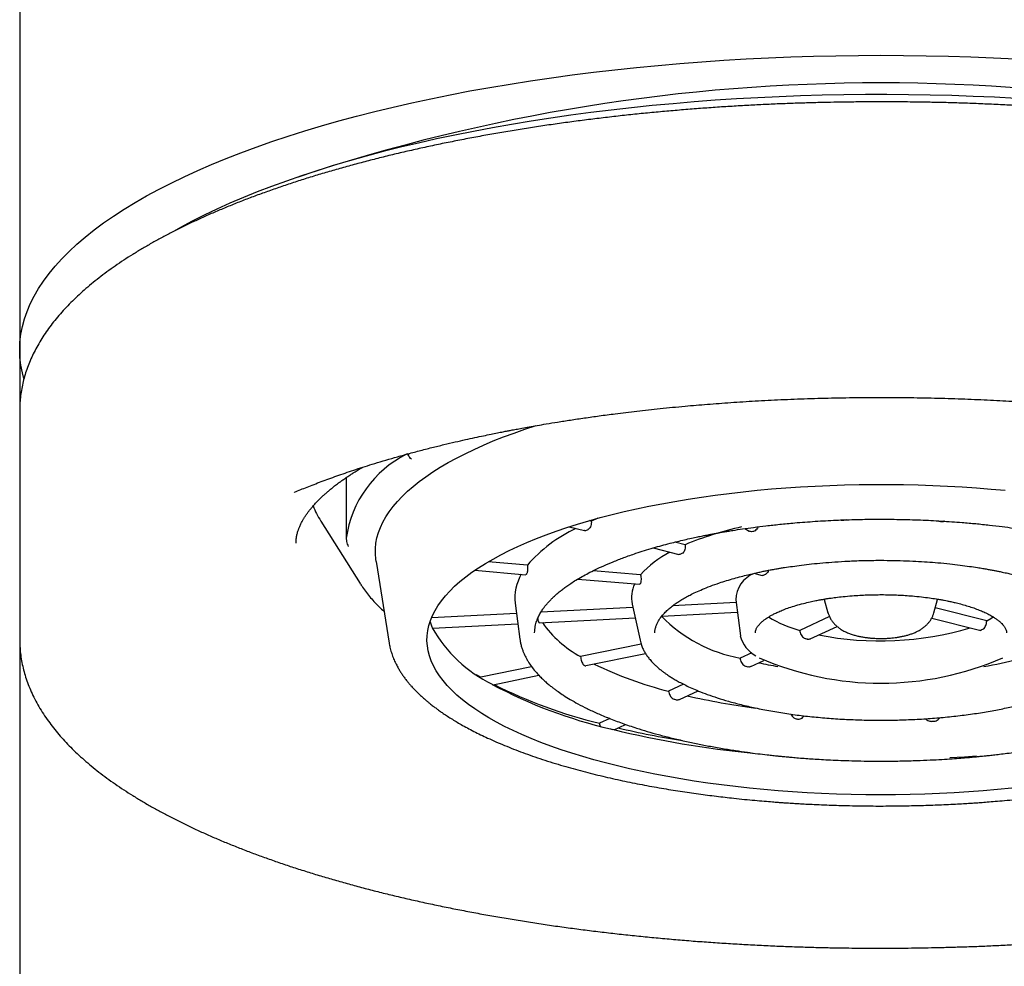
# Model space of a CAD drawing. Header units: millimetres. Extents: x 8 to 1520, y 12 to 1090.
# Tile 7 of 53: x 632 to 645, y 1052 to 1066. Entities that reach past the tile are written whole.
import ezdxf

# ---------------------------------------------------------------- set-up
doc = ezdxf.new("R2010")
doc.units = ezdxf.units.MM

msp = doc.modelspace()

# ---------------------------------------------------------------- linework, layer by layer
at = {"color": 7, "linetype": 'Continuous', "lineweight": 30}
for p, q in [((631.763, 1077.937), (631.763, 1062.803)), ((631.763, 1062.803), (631.763, 1060.924)), ((631.763, 1060.924), (631.763, 1060.121)), ((631.763, 1060.081), (631.763, 1060.078)), ((631.763, 1060.078), (631.763, 1056.883)), ((637.172, 1059.472), (637.179, 1059.457)), ((636.313, 1059.142), (636.313, 1058.419)), ((635.586, 1058.935), (635.592, 1058.938)), ((639.82, 1058.574), (639.729, 1058.535)), ((643.29, 1058.553), (643.263, 1058.546)), ((635.958, 1058.536), (636.506, 1057.665)), ((639.421, 1058.456), (639.633, 1058.402)), ((639.729, 1058.535), (639.703, 1058.542)), ((639.729, 1058.52), (639.729, 1058.535)), ((641.865, 1058.43), (641.925, 1058.396)), ((644.597, 1058.524), (644.592, 1058.524)), ((641.981, 1058.39), (641.976, 1058.388)), ((640.59, 1058.161), (640.946, 1058.071)), ((641.036, 1058.205), (640.891, 1058.242)), ((641.036, 1058.205), (641.037, 1058.19)), ((636.729, 1057.973), (636.911, 1056.835)), ((638.837, 1057.921), (638.29, 1057.968)), ((638.103, 1057.849), (638.813, 1057.788)), ((639.539, 1057.727), (640.397, 1057.654)), ((640.414, 1057.788), (639.754, 1057.844)), ((641.993, 1057.807), (642.108, 1057.778)), ((636.511, 1057.656), (636.506, 1057.665)), ((638.667, 1057.39), (638.732, 1056.889)), ((640.307, 1057.33), (639.024, 1057.264)), ((640.296, 1057.379), (640.406, 1056.873)), ((641.744, 1057.399), (640.86, 1057.353)), ((641.739, 1057.437), (641.804, 1056.936)), ((642.974, 1057.442), (643.025, 1057.258)), ((644.501, 1057.258), (644.552, 1057.442)), ((645.238, 1057.145), (644.52, 1057.326)), ((638.686, 1057.246), (637.5, 1057.185)), ((639, 1057.119), (640.338, 1057.188)), ((640.71, 1057.212), (641.761, 1057.266)), ((643.046, 1057.203), (642.632, 1057.011)), ((644.47, 1057.182), (645.137, 1057.014)), ((637.514, 1057.042), (638.704, 1057.103)), ((642.779, 1056.895), (643.151, 1057.067)), ((645.236, 1057.131), (645.238, 1057.145)), ((638.938, 1056.977), (638.938, 1056.982)), ((642.013, 1056.977), (642.013, 1056.979)), ((642.632, 1057.011), (642.634, 1056.996)), ((631.763, 1056.886), (631.763, 1056.883)), ((631.763, 1056.876), (631.763, 1052.937)), ((636.911, 1056.835), (636.912, 1056.83)), ((638.732, 1056.889), (638.734, 1056.879)), ((640.422, 1056.82), (639.579, 1056.646)), ((639.653, 1056.52), (640.483, 1056.691)), ((641.962, 1056.7), (641.8, 1056.625)), ((638.896, 1056.505), (638.187, 1056.359)), ((639.632, 1056.524), (639.629, 1056.525)), ((641.8, 1056.625), (641.802, 1056.611)), ((641.948, 1056.509), (642.131, 1056.594)), ((638.122, 1056.398), (638.187, 1056.359)), ((638.358, 1056.253), (638.998, 1056.385)), ((638.345, 1056.26), (638.348, 1056.259)), ((641.014, 1056.26), (640.805, 1056.164)), ((640.805, 1056.164), (640.807, 1056.149)), ((640.954, 1056.048), (641.214, 1056.169)), ((642.687, 1055.81), (642.694, 1055.82)), ((639.984, 1055.783), (639.84, 1055.716)), ((639.84, 1055.716), (639.842, 1055.702)), ((639.842, 1055.702), (639.849, 1055.678)), ((640.044, 1055.627), (640.205, 1055.701)), ((642.6, 1055.775), (642.606, 1055.774)), ((631.763, 1052.937), (631.763, 991.201))]:
    msp.add_line(p, q, dxfattribs=at)
at = {"color": 7, "linetype": 'Continuous', "lineweight": 30, "flags": 128}
for points in [[(631.821, 1060.523), (631.8, 1060.602), (631.78, 1060.709), (631.767, 1060.816), (631.763, 1060.924), (631.767, 1061.031), (631.78, 1061.139), (631.8, 1061.246), (631.829, 1061.353), (631.866, 1061.459), (631.911, 1061.566), (631.964, 1061.672), (632.025, 1061.777), (632.095, 1061.882), (632.172, 1061.986), (632.257, 1062.089), (632.35, 1062.192), (632.451, 1062.294), (632.56, 1062.395), (632.677, 1062.494), (632.801, 1062.593), (632.932, 1062.691), (633.071, 1062.787), (633.217, 1062.882), (633.371, 1062.976), (633.531, 1063.068), (633.699, 1063.159), (633.874, 1063.248), (634.055, 1063.336), (634.243, 1063.422), (634.437, 1063.507), (634.638, 1063.589), (634.845, 1063.67), (635.059, 1063.749), (635.278, 1063.826), (635.503, 1063.901), (635.734, 1063.974), (635.97, 1064.045), (636.211, 1064.113), (636.458, 1064.18), (636.71, 1064.244), (636.966, 1064.306), (637.227, 1064.366), (637.493, 1064.423), (637.763, 1064.478), (638.037, 1064.531), (638.315, 1064.581), (638.597, 1064.628), (638.882, 1064.673), (639.171, 1064.716), (639.463, 1064.755), (639.757, 1064.793), (640.055, 1064.827), (640.355, 1064.859), (640.657, 1064.888), (640.962, 1064.915), (641.268, 1064.938), (641.576, 1064.959), (641.886, 1064.977), (642.197, 1064.993), (642.509, 1065.005), (642.822, 1065.015), (643.135, 1065.022), (643.449, 1065.027), (643.763, 1065.028), (644.077, 1065.027), (644.391, 1065.022), (644.705, 1065.015), (645.017, 1065.005), (645.329, 1064.993), (645.64, 1064.977)], [(645.645, 1064.428), (645.347, 1064.444), (645.048, 1064.456), (644.749, 1064.467), (644.448, 1064.474), (644.148, 1064.479), (643.847, 1064.481), (643.546, 1064.48), (643.245, 1064.477), (642.944, 1064.471), (642.644, 1064.462), (642.345, 1064.451), (642.047, 1064.437), (641.75, 1064.42), (641.454, 1064.401), (641.16, 1064.379), (640.867, 1064.354), (640.577, 1064.327), (640.289, 1064.297), (640.003, 1064.265), (639.72, 1064.23), (639.44, 1064.192), (639.162, 1064.153), (638.888, 1064.11), (638.617, 1064.065), (638.349, 1064.018), (638.086, 1063.968), (637.826, 1063.916), (637.57, 1063.862), (637.318, 1063.805), (637.071, 1063.747), (636.829, 1063.686), (636.591, 1063.622), (636.358, 1063.557), (636.13, 1063.49), (635.908, 1063.42), (635.691, 1063.349), (635.479, 1063.276), (635.273, 1063.201), (635.073, 1063.124), (634.879, 1063.045), (634.691, 1062.965), (634.509, 1062.883), (634.333, 1062.799), (634.164, 1062.714), (634.002, 1062.627), (633.904, 1062.573)], [(636.729, 1057.973), (636.724, 1058.003), (636.719, 1058.078), (636.72, 1058.152), (636.727, 1058.226), (636.741, 1058.3), (636.762, 1058.374), (636.79, 1058.447), (636.824, 1058.521), (636.865, 1058.594), (636.912, 1058.666), (636.966, 1058.738), (637.026, 1058.809), (637.093, 1058.88), (637.166, 1058.95), (637.245, 1059.019), (637.33, 1059.087), (637.422, 1059.154), (637.519, 1059.221), (637.623, 1059.286), (637.732, 1059.35), (637.847, 1059.413), (637.968, 1059.475), (638.094, 1059.535), (638.225, 1059.594), (638.362, 1059.652), (638.504, 1059.708), (638.651, 1059.762), (638.802, 1059.816), (638.958, 1059.867)], [(645.585, 1054.811), (645.387, 1054.792), (645.187, 1054.775), (644.986, 1054.761), (644.784, 1054.748), (644.58, 1054.738), (644.375, 1054.73), (644.17, 1054.724), (643.964, 1054.721), (643.758, 1054.72), (643.553, 1054.721), (643.347, 1054.724), (643.142, 1054.73), (642.937, 1054.738), (642.733, 1054.749), (642.531, 1054.761), (642.33, 1054.776), (642.13, 1054.793), (641.932, 1054.812), (641.736, 1054.834), (641.542, 1054.858), (641.35, 1054.883), (641.161, 1054.911), (640.975, 1054.941), (640.792, 1054.973), (640.611, 1055.007), (640.435, 1055.044), (640.261, 1055.082), (640.092, 1055.122), (639.926, 1055.163), (639.764, 1055.207), (639.607, 1055.252), (639.454, 1055.299), (639.306, 1055.348), (639.162, 1055.399), (639.023, 1055.451), (638.889, 1055.504), (638.761, 1055.559), (638.637, 1055.616), (638.519, 1055.673), (638.407, 1055.732), (638.3, 1055.793), (638.2, 1055.854), (638.105, 1055.917), (638.016, 1055.98), (637.933, 1056.044), (637.856, 1056.11), (637.785, 1056.176), (637.721, 1056.243), (637.664, 1056.311), (637.612, 1056.379), (637.568, 1056.447), (637.53, 1056.517), (637.498, 1056.586), (637.473, 1056.656), (637.455, 1056.726), (637.443, 1056.797), (637.438, 1056.867), (637.44, 1056.937), (637.449, 1057.008), (637.464, 1057.078), (637.486, 1057.148), (637.514, 1057.218), (637.55, 1057.287), (637.591, 1057.356), (637.64, 1057.425), (637.694, 1057.493), (637.756, 1057.56), (637.823, 1057.626), (637.897, 1057.692), (637.977, 1057.757), (638.063, 1057.821), (638.156, 1057.884), (638.254, 1057.946), (638.358, 1058.006), (638.468, 1058.066), (638.583, 1058.124), (638.704, 1058.181), (638.83, 1058.237), (638.962, 1058.291), (639.098, 1058.344), (639.24, 1058.395), (639.386, 1058.445), (639.537, 1058.493), (639.692, 1058.539), (639.852, 1058.583), (640.016, 1058.626), (640.184, 1058.667), (640.355, 1058.705), (640.531, 1058.742), (640.709, 1058.777), (640.891, 1058.81), (641.076, 1058.841), (641.264, 1058.87), (641.454, 1058.897), (641.647, 1058.922), (641.843, 1058.944), (642.04, 1058.964), (642.239, 1058.983), (642.439, 1058.998), (642.641, 1059.012), (642.845, 1059.023), (643.049, 1059.032), (643.254, 1059.039), (643.459, 1059.044), (643.665, 1059.046), (643.871, 1059.046), (644.077, 1059.044), (644.282, 1059.039), (644.487, 1059.032), (644.691, 1059.023), (644.894, 1059.011), (645.096, 1058.998), (645.297, 1058.982), (645.496, 1058.964)], [(645.238, 1057.145), (645.294, 1057.177), (645.328, 1057.199)], [(637.479, 1057.13), (637.48, 1057.129), (637.507, 1057.059)], [(644.723, 1055.238), (644.926, 1055.25), (645.093, 1055.261)]]:
    msp.add_lwpolyline(points, dxfattribs=at)
at = {"color": 7, "linetype": 'Continuous', "lineweight": 30}
for centre, radius, start, end in [((643.763, 1038.856), 25.788, 71.6428, 108.3572), ((637.845, 1058.085), 1.546, 116.5859, 172.09), ((637.017, 1059.208), 1.254, 201.5071, 212.4095), ((640.396, 1056.563), 2.068, 115.2868, 138.9366), ((641.421, 1054.628), 4.169, 114.7277, 115.0204), ((642.823, 1053.927), 4.637, 102.4644, 112.6684), ((643.753, 1048.747), 9.811, 92.8614, 93.0496), ((641.456, 1056.858), 1.396, 116.9821, 138.2597), ((642.172, 1055.509), 2.832, 114.6586, 115.0895), ((639.312, 1057.465), 0.649, 149.6052, 186.6765), ((639.653, 1057.194), 1.025, 144.0135, 144.145), ((642.148, 1057.427), 0.409, 111.899, 178.5852), ((642.836, 1056.288), 1.65, 114.5043, 115.2439), ((640.717, 1057.468), 0.43, 153.4737, 191.8662), ((640.971, 1057.252), 0.696, 143.9824, 144.1761), ((642.166, 1058.629), 2.037, 224.1842, 259.6597), ((643.034, 1058.526), 1.567, 237.7804, 255.1631), ((638.364, 1057.431), 0.934, 203.4454, 204.1834), ((639.176, 1057.974), 1.904, 209.0954, 244.1387), ((639.644, 1057.418), 0.713, 203.3306, 204.2981), ((640.308, 1058.001), 1.539, 214.8719, 241.706), ((643.75, 1061.309), 4.444, 258.9068, 286.4331), ((642.223, 1057.039), 0.432, 193.8746, 241.9037), ((644.568, 1058.322), 1.433, 294.4484, 295.2997), ((643.44, 1059.731), 2.925, 255.5749, 256.1041), ((643.763, 1060.511), 4.236, 246.4119, 293.6179), ((644.422, 1061.294), 4.848, 279.2081, 290.7551), ((642.113, 1061.358), 5.357, 244.0196, 255.8684), ((643.181, 1061.614), 5.265, 255.6925, 255.9865), ((643.416, 1062.745), 6.331, 257.6328, 260.1064), ((641.54, 1062.244), 6.784, 241.9282, 256.8365), ((641.567, 1062.678), 7.173, 243.5588, 256.0685), ((643.363, 1066.203), 10.362, 257.1819, 262.5181), ((642.872, 1063.868), 8.065, 255.7435, 255.9354), ((643.777, 1069.419), 13.693, 272.888, 273.0229), ((642.595, 1065.886), 10.572, 255.7663, 255.9127), ((643.313, 1069.134), 13.897, 256.2983, 264.498), ((643.06, 1068.283), 12.973, 256.8064, 260.864)]:
    msp.add_arc(centre, radius, start, end, dxfattribs=at)
for points, knots in [([(643.763, 1064.38), (643.674, 1064.379), (643.548, 1064.379), (643.361, 1064.377), (643.199, 1064.375), (643.006, 1064.372), (642.804, 1064.366), (642.591, 1064.36), (642.372, 1064.352), (642.147, 1064.342), (641.919, 1064.33), (641.688, 1064.317), (641.454, 1064.302), (641.22, 1064.285), (640.984, 1064.266), (640.748, 1064.246), (640.512, 1064.224), (640.276, 1064.2), (640.041, 1064.174), (639.806, 1064.146), (639.572, 1064.117), (639.34, 1064.086), (639.108, 1064.053), (638.879, 1064.018), (638.651, 1063.982), (638.425, 1063.944), (638.2, 1063.904), (637.979, 1063.862), (637.759, 1063.819), (637.542, 1063.774), (637.327, 1063.728), (637.115, 1063.679), (636.906, 1063.63), (636.7, 1063.578), (636.497, 1063.525), (636.297, 1063.471), (636.1, 1063.415), (635.907, 1063.358), (635.717, 1063.299), (635.531, 1063.238), (635.348, 1063.176), (635.169, 1063.113), (634.994, 1063.049), (634.822, 1062.983), (634.655, 1062.915), (634.492, 1062.847), (634.332, 1062.777), (634.177, 1062.705), (634.026, 1062.633), (633.879, 1062.559), (633.737, 1062.484), (633.599, 1062.408), (633.466, 1062.33), (633.337, 1062.252), (633.212, 1062.172), (633.093, 1062.091), (632.978, 1062.009), (632.867, 1061.925), (632.762, 1061.841), (632.661, 1061.755), (632.566, 1061.669), (632.475, 1061.581), (632.39, 1061.492), (632.309, 1061.402), (632.234, 1061.311), (632.164, 1061.219), (632.1, 1061.126), (632.041, 1061.032), (631.988, 1060.938), (631.94, 1060.843), (631.898, 1060.747), (631.861, 1060.65), (631.83, 1060.553), (631.805, 1060.456), (631.786, 1060.357), (631.772, 1060.259), (631.764, 1060.167), (631.764, 1060.107), (631.764, 1060.081)], [0, 0, 0, 0, 0.014357, 0.020295, 0.030139, 0.04038, 0.05138, 0.062871, 0.074742, 0.086908, 0.099307, 0.111893, 0.124632, 0.137498, 0.150469, 0.16353, 0.176668, 0.189871, 0.203131, 0.21644, 0.229792, 0.243182, 0.256606, 0.270059, 0.283539, 0.297042, 0.310566, 0.324108, 0.337667, 0.351241, 0.364829, 0.378429, 0.39204, 0.405661, 0.41929, 0.432929, 0.446574, 0.460226, 0.473885, 0.48755, 0.50122, 0.514895, 0.528576, 0.542261, 0.55595, 0.569644, 0.583343, 0.597045, 0.610752, 0.624464, 0.638179, 0.651898, 0.665621, 0.679348, 0.693077, 0.706809, 0.720542, 0.734274, 0.748002, 0.761724, 0.775434, 0.78913, 0.802804, 0.816452, 0.830065, 0.843638, 0.857162, 0.870632, 0.884043, 0.897392, 0.910681, 0.923912, 0.937094, 0.950238, 0.96336, 0.97648, 0.98962, 1, 1, 1, 1]), ([(655.763, 1060.076), (655.763, 1060.083), (655.764, 1060.123), (655.76, 1060.196), (655.75, 1060.297), (655.733, 1060.398), (655.711, 1060.5), (655.682, 1060.602), (655.646, 1060.704), (655.603, 1060.806), (655.554, 1060.909), (655.497, 1061.012), (655.434, 1061.115), (655.366, 1061.214), (655.294, 1061.309), (655.219, 1061.4), (655.139, 1061.49), (655.053, 1061.579), (654.963, 1061.667), (654.867, 1061.754), (654.766, 1061.84), (654.66, 1061.925), (654.549, 1062.008), (654.434, 1062.091), (654.314, 1062.172), (654.189, 1062.252), (654.059, 1062.331), (653.925, 1062.409), (653.787, 1062.485), (653.644, 1062.56), (653.497, 1062.634), (653.346, 1062.707), (653.191, 1062.778), (653.031, 1062.848), (652.868, 1062.917), (652.701, 1062.984), (652.529, 1063.05), (652.354, 1063.114), (652.175, 1063.177), (651.993, 1063.239), (651.807, 1063.299), (651.617, 1063.358), (651.424, 1063.416), (651.228, 1063.471), (651.028, 1063.526), (650.826, 1063.578), (650.62, 1063.63), (650.411, 1063.679), (650.199, 1063.728), (649.985, 1063.774), (649.768, 1063.819), (649.548, 1063.862), (649.325, 1063.904), (649.101, 1063.944), (648.874, 1063.982), (648.644, 1064.019), (648.413, 1064.054), (648.18, 1064.087), (647.945, 1064.118), (647.708, 1064.148), (647.469, 1064.176), (647.229, 1064.202), (646.987, 1064.226), (646.745, 1064.249), (646.501, 1064.27), (646.256, 1064.289), (646.011, 1064.306), (645.765, 1064.321), (645.52, 1064.335), (645.274, 1064.347), (645.031, 1064.357), (644.791, 1064.365), (644.561, 1064.371), (644.355, 1064.375), (644.174, 1064.377), (643.983, 1064.379), (643.847, 1064.379), (643.763, 1064.38)], [0, 0, 0, 0, 0.0026386, 0.0158849, 0.0292229, 0.042676, 0.0562694, 0.0700258, 0.0839641, 0.0980988, 0.1124386, 0.1269855, 0.1417347, 0.1566749, 0.1701766, 0.1837506, 0.197384, 0.2110651, 0.2247831, 0.2385284, 0.2522924, 0.2660681, 0.2798497, 0.2936317, 0.30741, 0.3211823, 0.3349466, 0.3487017, 0.3624469, 0.3761817, 0.3899057, 0.4036191, 0.4173219, 0.4310143, 0.4446966, 0.4583692, 0.4720325, 0.4856869, 0.4993326, 0.5129702, 0.5266001, 0.5402225, 0.5538378, 0.5674464, 0.5810485, 0.5946445, 0.6082345, 0.6218188, 0.6353976, 0.6489711, 0.6625393, 0.6761024, 0.6896604, 0.7032133, 0.7167611, 0.7303036, 0.7438407, 0.757372, 0.7708972, 0.7844157, 0.7979268, 0.8114295, 0.8249225, 0.8384039, 0.8518711, 0.8653206, 0.878747, 0.8921422, 0.9054934, 0.9187788, 0.9319584, 0.9449498, 0.9575521, 0.969112, 0.9781543, 0.9865544, 1, 1, 1, 1]), ([(635.592, 1058.938), (635.649, 1058.962), (635.77, 1059.011), (635.966, 1059.087), (636.183, 1059.166), (636.419, 1059.247), (636.636, 1059.317), (636.827, 1059.375), (636.987, 1059.421), (637.154, 1059.468), (637.327, 1059.514), (637.501, 1059.559), (637.669, 1059.6), (637.826, 1059.637), (637.97, 1059.67), (638.102, 1059.699), (638.22, 1059.724), (638.325, 1059.746), (638.416, 1059.764), (638.493, 1059.78), (638.556, 1059.792), (638.616, 1059.803), (638.683, 1059.816), (638.766, 1059.831), (638.864, 1059.849), (638.976, 1059.869), (639.109, 1059.891), (639.263, 1059.917), (639.441, 1059.945), (639.635, 1059.973), (639.842, 1060.003), (640.085, 1060.035), (640.367, 1060.069), (640.692, 1060.105), (641.02, 1060.137), (641.348, 1060.165), (641.674, 1060.189), (642.016, 1060.211), (642.372, 1060.229), (642.743, 1060.243), (643.128, 1060.254), (643.528, 1060.259), (643.925, 1060.26), (644.318, 1060.255), (644.695, 1060.246), (645.063, 1060.233), (645.415, 1060.216), (645.75, 1060.196), (646.067, 1060.173), (646.366, 1060.149), (646.65, 1060.123), (646.94, 1060.093), (647.235, 1060.06), (647.53, 1060.023), (647.801, 1059.987), (648.021, 1059.954), (648.196, 1059.927), (648.331, 1059.906), (648.456, 1059.885), (648.569, 1059.865), (648.66, 1059.85), (648.729, 1059.837), (648.779, 1059.828), (648.82, 1059.82), (648.857, 1059.813), (648.899, 1059.805), (648.954, 1059.795), (649.024, 1059.781), (649.107, 1059.765), (649.215, 1059.743), (649.35, 1059.715), (649.512, 1059.68), (649.688, 1059.64), (649.879, 1059.595), (650.068, 1059.548), (650.254, 1059.5), (650.435, 1059.451), (650.622, 1059.397), (650.813, 1059.341), (650.997, 1059.283), (651.167, 1059.227), (651.313, 1059.177), (651.438, 1059.132), (651.544, 1059.093), (651.638, 1059.057), (651.72, 1059.026), (651.79, 1058.997), (651.85, 1058.973), (651.899, 1058.953), (651.927, 1058.941), (651.94, 1058.935)], [0, 0, 0, 0, 0.015048, 0.031435, 0.048681, 0.066785, 0.085749, 0.096768, 0.108058, 0.119617, 0.131447, 0.143346, 0.154441, 0.164631, 0.173865, 0.182203, 0.189645, 0.196191, 0.201841, 0.206594, 0.21045, 0.213409, 0.217599, 0.222666, 0.228565, 0.235284, 0.242824, 0.252244, 0.262693, 0.274043, 0.285969, 0.298456, 0.315654, 0.333814, 0.352935, 0.36999, 0.387743, 0.406194, 0.425342, 0.445189, 0.465733, 0.486974, 0.508912, 0.529161, 0.549562, 0.569234, 0.588146, 0.606298, 0.623386, 0.639742, 0.655365, 0.670254, 0.688145, 0.704848, 0.720365, 0.734694, 0.743094, 0.751025, 0.758487, 0.765356, 0.771222, 0.77477, 0.777791, 0.780286, 0.782264, 0.784643, 0.787964, 0.792259, 0.797475, 0.80327, 0.812449, 0.822687, 0.833983, 0.846339, 0.859752, 0.871416, 0.883777, 0.896834, 0.910586, 0.924291, 0.936942, 0.948531, 0.957801, 0.966259, 0.973907, 0.980743, 0.986769, 0.991986, 0.996396, 1, 1, 1, 1]), ([(637.22, 1059.398), (637.207, 1059.413), (637.183, 1059.437), (637.172, 1059.466), (637.168, 1059.478)], [0, 0, 0, 0, 0.5864623, 1, 1, 1, 1]), ([(635.613, 1058.229), (635.613, 1058.237), (635.613, 1058.252), (635.615, 1058.275), (635.618, 1058.298), (635.621, 1058.322), (635.626, 1058.345), (635.632, 1058.368), (635.639, 1058.392), (635.645, 1058.411), (635.65, 1058.427), (635.657, 1058.443), (635.665, 1058.462), (635.674, 1058.484), (635.685, 1058.506), (635.696, 1058.527), (635.707, 1058.547), (635.721, 1058.57), (635.739, 1058.6), (635.763, 1058.635), (635.789, 1058.67), (635.816, 1058.704), (635.847, 1058.742), (635.883, 1058.782), (635.923, 1058.824), (635.962, 1058.862), (636, 1058.897), (636.037, 1058.93), (636.075, 1058.963), (636.117, 1058.997), (636.165, 1059.036), (636.215, 1059.073), (636.265, 1059.109), (636.312, 1059.142), (636.358, 1059.173), (636.4, 1059.2), (636.434, 1059.221), (636.464, 1059.24), (636.495, 1059.259), (636.519, 1059.273), (636.535, 1059.282), (636.538, 1059.284)], [0, 0, 0, 0, 0.03798, 0.07025, 0.096825, 0.119552, 0.142243, 0.17209, 0.200435, 0.225233, 0.23983, 0.257444, 0.278159, 0.301578, 0.323215, 0.346971, 0.365527, 0.382514, 0.414244, 0.450954, 0.482843, 0.511454, 0.544969, 0.582399, 0.618387, 0.652335, 0.681605, 0.708109, 0.735164, 0.763495, 0.794449, 0.829949, 0.855884, 0.883813, 0.910677, 0.932861, 0.951067, 0.964298, 0.978359, 0.995529, 1, 1, 1, 1]), ([(638.938, 1056.981), (638.939, 1056.995), (638.94, 1057.024), (638.946, 1057.066), (638.955, 1057.105), (638.966, 1057.14), (638.977, 1057.171), (638.99, 1057.201), (639.004, 1057.229), (639.02, 1057.256), (639.036, 1057.283), (639.054, 1057.31), (639.076, 1057.341), (639.103, 1057.375), (639.135, 1057.411), (639.168, 1057.446), (639.199, 1057.476), (639.226, 1057.501), (639.248, 1057.521), (639.27, 1057.539), (639.298, 1057.562), (639.336, 1057.591), (639.386, 1057.628), (639.444, 1057.668), (639.515, 1057.714), (639.596, 1057.761), (639.687, 1057.81), (639.786, 1057.861), (639.902, 1057.914), (640.033, 1057.97), (640.183, 1058.028), (640.329, 1058.08), (640.467, 1058.124), (640.588, 1058.161), (640.707, 1058.195), (640.82, 1058.225), (640.925, 1058.251), (641.025, 1058.275), (641.119, 1058.296), (641.204, 1058.314), (641.275, 1058.329), (641.329, 1058.34), (641.367, 1058.347), (641.396, 1058.352), (641.426, 1058.358), (641.464, 1058.365), (641.512, 1058.374), (641.569, 1058.384), (641.631, 1058.394), (641.72, 1058.409), (641.839, 1058.427), (641.994, 1058.449), (642.166, 1058.47), (642.357, 1058.491), (642.586, 1058.513), (642.847, 1058.533), (643.137, 1058.549), (643.43, 1058.559), (643.725, 1058.562), (644.02, 1058.56), (644.314, 1058.552), (644.606, 1058.537), (644.863, 1058.519), (645.086, 1058.5), (645.272, 1058.48), (645.446, 1058.46), (645.602, 1058.439), (645.737, 1058.419), (645.85, 1058.402), (645.943, 1058.386), (646.015, 1058.374), (646.072, 1058.363), (646.121, 1058.354), (646.174, 1058.344), (646.239, 1058.331), (646.32, 1058.315), (646.419, 1058.293), (646.536, 1058.267), (646.668, 1058.235), (646.812, 1058.197), (646.957, 1058.156), (647.1, 1058.112), (647.234, 1058.067), (647.364, 1058.02), (647.485, 1057.973), (647.594, 1057.927), (647.694, 1057.882), (647.795, 1057.834), (647.895, 1057.781), (647.99, 1057.726), (648.072, 1057.675), (648.141, 1057.628), (648.195, 1057.588), (648.238, 1057.554), (648.274, 1057.524), (648.313, 1057.49), (648.352, 1057.453), (648.389, 1057.413), (648.422, 1057.376), (648.449, 1057.342), (648.471, 1057.312), (648.489, 1057.286), (648.504, 1057.261), (648.519, 1057.234), (648.535, 1057.204), (648.549, 1057.172), (648.561, 1057.139), (648.572, 1057.104), (648.581, 1057.065), (648.587, 1057.022), (648.588, 1056.993), (648.588, 1056.977)], [0, 0, 0, 0, 0.01018, 0.02016, 0.029011, 0.036735, 0.043329, 0.049067, 0.055408, 0.061311, 0.066795, 0.072604, 0.079261, 0.086667, 0.094811, 0.102533, 0.10907, 0.114334, 0.118452, 0.122125, 0.125969, 0.133398, 0.141393, 0.15003, 0.16001, 0.171507, 0.182248, 0.194043, 0.206895, 0.220804, 0.235771, 0.251796, 0.262389, 0.273307, 0.283598, 0.293007, 0.301534, 0.309178, 0.317053, 0.323701, 0.329121, 0.333313, 0.336017, 0.337778, 0.339786, 0.342615, 0.346264, 0.350516, 0.355104, 0.360027, 0.369837, 0.380756, 0.392783, 0.405919, 0.420162, 0.439238, 0.458481, 0.477737, 0.497006, 0.516289, 0.535584, 0.554892, 0.574212, 0.5871, 0.599993, 0.612327, 0.623296, 0.632894, 0.641121, 0.64773, 0.653076, 0.657159, 0.660302, 0.664161, 0.668993, 0.674942, 0.682802, 0.69204, 0.702655, 0.714645, 0.72801, 0.739868, 0.75259, 0.765181, 0.777216, 0.788695, 0.799618, 0.809986, 0.823568, 0.836063, 0.847473, 0.857815, 0.867329, 0.873544, 0.879554, 0.886835, 0.895739, 0.903871, 0.912152, 0.919513, 0.925953, 0.931564, 0.936771, 0.942538, 0.948884, 0.955903, 0.962501, 0.970211, 0.97903, 0.98896, 1, 1, 1, 1]), ([(643.231, 1058.545), (643.22, 1058.544), (643.207, 1058.544), (643.197, 1058.549), (643.196, 1058.55)], [0, 0, 0, 0, 0.920196, 1, 1, 1, 1]), ([(636.313, 1058.419), (636.313, 1058.404), (636.313, 1058.374), (636.313, 1058.332), (636.313, 1058.307), (636.313, 1058.298)], [0, 0, 0, 0, 0.384127, 0.779409, 1, 1, 1, 1]), ([(639.729, 1058.52), (639.728, 1058.509), (639.726, 1058.486), (639.715, 1058.455), (639.699, 1058.43), (639.686, 1058.418), (639.678, 1058.415), (639.677, 1058.414)], [0, 0, 0, 0, 0.243296, 0.486637, 0.728853, 0.969767, 1, 1, 1, 1]), ([(642.049, 1058.455), (642.047, 1058.449), (642.041, 1058.432), (642.023, 1058.41), (642, 1058.395), (641.986, 1058.391), (641.981, 1058.39)], [0, 0, 0, 0, 0.184182, 0.510521, 0.83132, 1, 1, 1, 1]), ([(644.592, 1058.524), (644.581, 1058.526), (644.566, 1058.528), (644.553, 1058.537), (644.55, 1058.539)], [0, 0, 0, 0, 0.730379, 1, 1, 1, 1]), ([(644.647, 1058.534), (644.646, 1058.533), (644.637, 1058.527), (644.62, 1058.523), (644.603, 1058.524), (644.597, 1058.524)], [0, 0, 0, 0, 0.028271, 0.665131, 1, 1, 1, 1]), ([(636.313, 1058.298), (636.314, 1058.281), (636.316, 1058.241), (636.331, 1058.204), (636.34, 1058.183)], [0, 0, 0, 0, 0.413538, 1, 1, 1, 1]), ([(639.658, 1058.405), (639.651, 1058.402), (639.643, 1058.399), (639.635, 1058.403), (639.633, 1058.403)], [0, 0, 0, 0, 0.791071, 1, 1, 1, 1]), ([(641.976, 1058.388), (641.966, 1058.387), (641.948, 1058.385), (641.932, 1058.393), (641.925, 1058.397)], [0, 0, 0, 0, 0.541634, 1, 1, 1, 1]), ([(641.037, 1058.19), (641.037, 1058.179), (641.037, 1058.156), (641.027, 1058.124), (641.012, 1058.097), (640.998, 1058.087), (640.991, 1058.083)], [0, 0, 0, 0, 0.245955, 0.492036, 0.734933, 1, 1, 1, 1]), ([(640.971, 1058.074), (640.965, 1058.071), (640.956, 1058.068), (640.948, 1058.071), (640.946, 1058.072)], [0, 0, 0, 0, 0.7842255, 1, 1, 1, 1]), ([(638.837, 1057.921), (638.838, 1057.91), (638.84, 1057.888), (638.839, 1057.854), (638.835, 1057.824), (638.83, 1057.805), (638.825, 1057.798), (638.824, 1057.796)], [0, 0, 0, 0, 0.220457, 0.440951, 0.660503, 0.878733, 1, 1, 1, 1]), ([(640.613, 1056.977), (640.614, 1056.992), (640.615, 1057.021), (640.626, 1057.064), (640.641, 1057.105), (640.661, 1057.143), (640.681, 1057.174), (640.704, 1057.206), (640.736, 1057.243), (640.78, 1057.288), (640.828, 1057.329), (640.876, 1057.366), (640.922, 1057.399), (640.976, 1057.433), (641.036, 1057.468), (641.106, 1057.506), (641.185, 1057.545), (641.278, 1057.586), (641.388, 1057.63), (641.501, 1057.67), (641.612, 1057.706), (641.714, 1057.736), (641.812, 1057.763), (641.903, 1057.786), (641.985, 1057.805), (642.058, 1057.821), (642.12, 1057.834), (642.173, 1057.845), (642.215, 1057.853), (642.249, 1057.859), (642.283, 1057.865), (642.321, 1057.872), (642.367, 1057.88), (642.437, 1057.891), (642.534, 1057.905), (642.66, 1057.922), (642.801, 1057.939), (642.956, 1057.954), (643.125, 1057.967), (643.309, 1057.978), (643.508, 1057.986), (643.705, 1057.989), (643.896, 1057.988), (644.074, 1057.984), (644.245, 1057.977), (644.404, 1057.967), (644.562, 1057.955), (644.716, 1057.94), (644.863, 1057.923), (644.992, 1057.905), (645.096, 1057.89), (645.178, 1057.876), (645.242, 1057.865), (645.299, 1057.855), (645.35, 1057.845), (645.4, 1057.835), (645.461, 1057.823), (645.539, 1057.806), (645.635, 1057.783), (645.747, 1057.754), (645.867, 1057.721), (645.991, 1057.682), (646.109, 1057.641), (646.217, 1057.599), (646.312, 1057.558), (646.395, 1057.519), (646.465, 1057.482), (646.525, 1057.448), (646.576, 1057.417), (646.621, 1057.387), (646.661, 1057.358), (646.699, 1057.328), (646.735, 1057.298), (646.767, 1057.267), (646.794, 1057.238), (646.816, 1057.213), (646.835, 1057.189), (646.853, 1057.162), (646.871, 1057.132), (646.889, 1057.097), (646.902, 1057.059), (646.911, 1057.019), (646.912, 1056.993), (646.913, 1056.979)], [0, 0, 0, 0, 0.018472, 0.034913, 0.04933, 0.061841, 0.072617, 0.081681, 0.095846, 0.111452, 0.126378, 0.138026, 0.148684, 0.159825, 0.173322, 0.185822, 0.199839, 0.215374, 0.23243, 0.251008, 0.264922, 0.278863, 0.291513, 0.302843, 0.312849, 0.321531, 0.328887, 0.334917, 0.33981, 0.343269, 0.346729, 0.351037, 0.356193, 0.362197, 0.374269, 0.387801, 0.402607, 0.418686, 0.436038, 0.454664, 0.474563, 0.495734, 0.513588, 0.531789, 0.548984, 0.565088, 0.580103, 0.597338, 0.612869, 0.626697, 0.638822, 0.646765, 0.653861, 0.6603, 0.666085, 0.671354, 0.677743, 0.687326, 0.69913, 0.713151, 0.729386, 0.746061, 0.763797, 0.780473, 0.795967, 0.810279, 0.823412, 0.835367, 0.846147, 0.855852, 0.866189, 0.875754, 0.886178, 0.897008, 0.906781, 0.915388, 0.923234, 0.93222, 0.94259, 0.954396, 0.968014, 0.983515, 1, 1, 1, 1]), ([(638.823, 1057.794), (638.82, 1057.79), (638.817, 1057.787), (638.814, 1057.789), (638.813, 1057.789)], [0, 0, 0, 0, 0.936716, 1, 1, 1, 1]), ([(640.414, 1057.788), (640.416, 1057.776), (640.42, 1057.754), (640.421, 1057.719), (640.418, 1057.689), (640.414, 1057.671), (640.41, 1057.664), (640.408, 1057.662)], [0, 0, 0, 0, 0.223619, 0.447338, 0.668411, 0.885731, 1, 1, 1, 1]), ([(642.133, 1057.781), (642.126, 1057.778), (642.117, 1057.775), (642.11, 1057.778), (642.108, 1057.779)], [0, 0, 0, 0, 0.792517, 1, 1, 1, 1]), ([(642.196, 1057.849), (642.194, 1057.843), (642.189, 1057.826), (642.174, 1057.806), (642.16, 1057.794), (642.153, 1057.79), (642.152, 1057.79)], [0, 0, 0, 0, 0.2110153, 0.5811327, 0.9503102, 1, 1, 1, 1]), ([(636.512, 1057.655), (636.518, 1057.647), (636.538, 1057.614), (636.579, 1057.557), (636.636, 1057.485), (636.698, 1057.414), (636.767, 1057.343), (636.814, 1057.297), (636.84, 1057.274), (636.84, 1057.274)], [0, 0, 0, 0, 0.062672, 0.247485, 0.433746, 0.621189, 0.809545, 0.998561, 1, 1, 1, 1]), ([(640.407, 1057.66), (640.404, 1057.656), (640.401, 1057.652), (640.398, 1057.654), (640.397, 1057.655)], [0, 0, 0, 0, 0.929137, 1, 1, 1, 1]), ([(642.013, 1056.977), (642.014, 1056.985), (642.015, 1057.001), (642.021, 1057.023), (642.03, 1057.042), (642.039, 1057.057), (642.048, 1057.07), (642.056, 1057.081), (642.064, 1057.09), (642.073, 1057.101), (642.084, 1057.111), (642.1, 1057.127), (642.122, 1057.146), (642.149, 1057.167), (642.176, 1057.185), (642.205, 1057.203), (642.241, 1057.224), (642.285, 1057.247), (642.34, 1057.273), (642.406, 1057.301), (642.486, 1057.33), (642.578, 1057.359), (642.676, 1057.386), (642.77, 1057.409), (642.849, 1057.426), (642.913, 1057.437), (642.965, 1057.446), (643.015, 1057.455), (643.078, 1057.464), (643.163, 1057.475), (643.27, 1057.487), (643.416, 1057.499), (643.595, 1057.508), (643.8, 1057.511), (644.003, 1057.506), (644.179, 1057.494), (644.324, 1057.48), (644.435, 1057.466), (644.524, 1057.453), (644.592, 1057.441), (644.643, 1057.432), (644.69, 1057.423), (644.741, 1057.412), (644.803, 1057.398), (644.878, 1057.379), (644.958, 1057.356), (645.038, 1057.331), (645.113, 1057.303), (645.179, 1057.276), (645.24, 1057.248), (645.294, 1057.22), (645.342, 1057.191), (645.381, 1057.164), (645.417, 1057.136), (645.446, 1057.108), (645.465, 1057.087), (645.477, 1057.072), (645.486, 1057.059), (645.496, 1057.042), (645.505, 1057.023), (645.512, 1057.001), (645.513, 1056.985), (645.513, 1056.977)], [0, 0, 0, 0, 0.02118, 0.03925, 0.054213, 0.066057, 0.075601, 0.082516, 0.089417, 0.096375, 0.10339, 0.110422, 0.126093, 0.140367, 0.150302, 0.161353, 0.174414, 0.189492, 0.206593, 0.225722, 0.246886, 0.269921, 0.294239, 0.314776, 0.331516, 0.344447, 0.353576, 0.36251, 0.373964, 0.39051, 0.410486, 0.433834, 0.470389, 0.506634, 0.542567, 0.578184, 0.601693, 0.622865, 0.640675, 0.653265, 0.663387, 0.671559, 0.681947, 0.695453, 0.712067, 0.73178, 0.751559, 0.772045, 0.790928, 0.808195, 0.828714, 0.846384, 0.862132, 0.88006, 0.899555, 0.91581, 0.923093, 0.932834, 0.945407, 0.960795, 0.978991, 1, 1, 1, 1]), ([(638.981, 1057.179), (638.982, 1057.17), (638.984, 1057.153), (638.988, 1057.141), (638.99, 1057.136), (638.99, 1057.136)], [0, 0, 0, 0, 0.446022, 0.935011, 1, 1, 1, 1]), ([(643.026, 1057.258), (643.03, 1057.244), (643.039, 1057.215), (643.06, 1057.173), (643.086, 1057.133), (643.117, 1057.098), (643.151, 1057.066), (643.19, 1057.036), (643.234, 1057.008), (643.283, 1056.984), (643.335, 1056.964), (643.387, 1056.947), (643.439, 1056.933), (643.492, 1056.922), (643.543, 1056.914), (643.594, 1056.907), (643.638, 1056.903), (643.678, 1056.901), (643.719, 1056.899), (643.747, 1056.899), (643.763, 1056.899)], [0, 0, 0, 0, 0.048669, 0.102841, 0.159039, 0.211884, 0.26734, 0.326632, 0.390908, 0.459487, 0.527587, 0.591974, 0.653794, 0.71344, 0.770779, 0.824691, 0.875178, 0.911429, 0.950897, 1, 1, 1, 1]), ([(643.763, 1056.899), (643.784, 1056.899), (643.814, 1056.899), (643.858, 1056.901), (643.895, 1056.904), (643.939, 1056.908), (643.984, 1056.914), (644.031, 1056.922), (644.078, 1056.931), (644.125, 1056.943), (644.172, 1056.957), (644.218, 1056.974), (644.264, 1056.994), (644.307, 1057.017), (644.348, 1057.044), (644.385, 1057.074), (644.417, 1057.106), (644.446, 1057.141), (644.47, 1057.179), (644.488, 1057.218), (644.497, 1057.244), (644.5, 1057.257)], [0, 0, 0, 0, 0.065436, 0.092192, 0.136502, 0.182361, 0.231547, 0.282956, 0.33632, 0.39153, 0.448653, 0.507822, 0.56896, 0.630903, 0.691013, 0.748069, 0.802402, 0.854895, 0.906319, 0.9572, 1, 1, 1, 1]), ([(638.995, 1057.125), (638.996, 1057.121), (638.998, 1057.117), (639, 1057.119), (639, 1057.119)], [0, 0, 0, 0, 0.956784, 1, 1, 1, 1]), ([(645.181, 1057.026), (645.188, 1057.03), (645.201, 1057.038), (645.217, 1057.063), (645.23, 1057.093), (645.235, 1057.117), (645.236, 1057.129), (645.236, 1057.131)], [0, 0, 0, 0, 0.241752, 0.483492, 0.72552, 0.967652, 1, 1, 1, 1]), ([(642.634, 1056.996), (642.637, 1056.986), (642.641, 1056.964), (642.658, 1056.934), (642.681, 1056.911), (642.7, 1056.901), (642.71, 1056.898), (642.711, 1056.898)], [0, 0, 0, 0, 0.24179, 0.483566, 0.725654, 0.96774, 1, 1, 1, 1]), ([(645.137, 1057.014), (645.137, 1057.014), (645.144, 1057.01), (645.153, 1057.013), (645.161, 1057.016), (645.162, 1057.017)], [0, 0, 0, 0, 0.099184, 0.894075, 1, 1, 1, 1]), ([(631.764, 1056.886), (631.763, 1056.879), (631.763, 1056.839), (631.767, 1056.765), (631.776, 1056.664), (631.793, 1056.563), (631.816, 1056.461), (631.845, 1056.359), (631.881, 1056.257), (631.923, 1056.155), (631.973, 1056.052), (632.029, 1055.949), (632.093, 1055.846), (632.161, 1055.747), (632.233, 1055.652), (632.307, 1055.561), (632.388, 1055.471), (632.473, 1055.382), (632.564, 1055.294), (632.66, 1055.207), (632.76, 1055.121), (632.866, 1055.037), (632.977, 1054.953), (633.092, 1054.87), (633.213, 1054.789), (633.338, 1054.709), (633.467, 1054.63), (633.601, 1054.552), (633.739, 1054.476), (633.882, 1054.401), (634.029, 1054.327), (634.18, 1054.254), (634.335, 1054.183), (634.495, 1054.113), (634.658, 1054.044), (634.826, 1053.977), (634.997, 1053.911), (635.172, 1053.847), (635.351, 1053.784), (635.533, 1053.722), (635.719, 1053.662), (635.909, 1053.603), (636.102, 1053.546), (636.298, 1053.49), (636.498, 1053.435), (636.701, 1053.383), (636.906, 1053.331), (637.115, 1053.282), (637.327, 1053.233), (637.541, 1053.187), (637.759, 1053.142), (637.979, 1053.099), (638.201, 1053.057), (638.426, 1053.017), (638.653, 1052.979), (638.882, 1052.942), (639.113, 1052.907), (639.347, 1052.874), (639.582, 1052.843), (639.819, 1052.813), (640.057, 1052.785), (640.297, 1052.759), (640.539, 1052.735), (640.782, 1052.712), (641.025, 1052.691), (641.27, 1052.672), (641.515, 1052.655), (641.761, 1052.64), (642.007, 1052.626), (642.252, 1052.614), (642.495, 1052.604), (642.735, 1052.596), (642.966, 1052.59), (643.172, 1052.586), (643.352, 1052.584), (643.544, 1052.582), (643.68, 1052.582), (643.763, 1052.581)], [0, 0, 0, 0, 0.002802, 0.016046, 0.029382, 0.042833, 0.056424, 0.070178, 0.084114, 0.098247, 0.112584, 0.127129, 0.141876, 0.156813, 0.170313, 0.183885, 0.197516, 0.211195, 0.22491, 0.238653, 0.252415, 0.266189, 0.279968, 0.293748, 0.307524, 0.321294, 0.335056, 0.348809, 0.362552, 0.376284, 0.390006, 0.403717, 0.417418, 0.431108, 0.444788, 0.458458, 0.472119, 0.485771, 0.499415, 0.51305, 0.526678, 0.540298, 0.553911, 0.567517, 0.581117, 0.594711, 0.608299, 0.621881, 0.635457, 0.649029, 0.662595, 0.676156, 0.689711, 0.703262, 0.716808, 0.730348, 0.743883, 0.757412, 0.770935, 0.784451, 0.79796, 0.81146, 0.824951, 0.83843, 0.851895, 0.865343, 0.878767, 0.89216, 0.905509, 0.918792, 0.93197, 0.944959, 0.957559, 0.969117, 0.978158, 0.986557, 1, 1, 1, 1]), ([(636.913, 1056.824), (636.917, 1056.802), (636.926, 1056.754), (636.947, 1056.686), (636.971, 1056.618), (637, 1056.555), (637.028, 1056.501), (637.056, 1056.453), (637.083, 1056.41), (637.112, 1056.368), (637.139, 1056.331), (637.166, 1056.298), (637.192, 1056.266), (637.224, 1056.23), (637.262, 1056.189), (637.307, 1056.142), (637.355, 1056.098), (637.4, 1056.057), (637.438, 1056.025), (637.472, 1055.997), (637.499, 1055.975), (637.521, 1055.958), (637.54, 1055.944), (637.566, 1055.925), (637.602, 1055.898), (637.652, 1055.863), (637.71, 1055.824), (637.774, 1055.783), (637.842, 1055.741), (637.945, 1055.681), (638.089, 1055.603), (638.29, 1055.506), (638.517, 1055.407), (638.772, 1055.307), (639.045, 1055.212), (639.325, 1055.125), (639.607, 1055.047), (639.882, 1054.978), (640.158, 1054.916), (640.431, 1054.861), (640.7, 1054.812), (640.962, 1054.769), (641.218, 1054.732), (641.467, 1054.7), (641.681, 1054.675), (641.86, 1054.656), (642.002, 1054.643), (642.132, 1054.631), (642.24, 1054.623), (642.326, 1054.616), (642.392, 1054.611), (642.449, 1054.607), (642.504, 1054.604), (642.568, 1054.6), (642.649, 1054.595), (642.75, 1054.589), (642.872, 1054.584), (643.005, 1054.578), (643.146, 1054.573), (643.29, 1054.569), (643.438, 1054.566), (643.583, 1054.564), (643.725, 1054.563), (643.915, 1054.564), (644.148, 1054.567), (644.417, 1054.574), (644.632, 1054.582), (644.795, 1054.59), (644.906, 1054.597), (644.997, 1054.602), (645.077, 1054.607), (645.157, 1054.613), (645.251, 1054.62), (645.362, 1054.629), (645.491, 1054.64), (645.636, 1054.653), (645.794, 1054.669), (645.981, 1054.69), (646.197, 1054.717), (646.441, 1054.751), (646.691, 1054.789), (646.946, 1054.833), (647.205, 1054.883), (647.467, 1054.938), (647.731, 1054.999), (647.994, 1055.067), (648.248, 1055.14), (648.498, 1055.218), (648.738, 1055.302), (648.968, 1055.39), (649.178, 1055.479), (649.369, 1055.569), (649.518, 1055.646), (649.631, 1055.71), (649.715, 1055.76), (649.793, 1055.808), (649.86, 1055.853), (649.918, 1055.893), (649.964, 1055.927), (649.995, 1055.951), (650.015, 1055.966), (650.027, 1055.975), (650.041, 1055.986), (650.06, 1056.002), (650.085, 1056.022), (650.115, 1056.048), (650.158, 1056.085), (650.208, 1056.132), (650.26, 1056.184), (650.304, 1056.231), (650.341, 1056.274), (650.373, 1056.313), (650.401, 1056.35), (650.426, 1056.385), (650.449, 1056.419), (650.471, 1056.454), (650.492, 1056.49), (650.513, 1056.529), (650.535, 1056.574), (650.557, 1056.624), (650.576, 1056.676), (650.593, 1056.729), (650.606, 1056.781), (650.613, 1056.818), (650.616, 1056.835)], [0, 0, 0, 0, 0.007449, 0.016709, 0.026349, 0.035121, 0.042668, 0.048905, 0.054719, 0.0605, 0.066247, 0.070067, 0.074365, 0.079445, 0.085306, 0.091947, 0.099368, 0.104767, 0.109674, 0.113757, 0.117018, 0.119455, 0.121412, 0.123657, 0.128162, 0.133568, 0.139864, 0.146489, 0.153141, 0.159819, 0.175668, 0.191666, 0.210028, 0.228584, 0.247335, 0.266281, 0.283284, 0.299773, 0.315694, 0.331048, 0.345835, 0.359808, 0.373235, 0.386116, 0.398453, 0.40602, 0.413323, 0.419877, 0.425546, 0.429381, 0.43267, 0.435413, 0.437815, 0.440822, 0.44481, 0.449779, 0.455729, 0.462661, 0.469187, 0.476376, 0.483641, 0.490698, 0.497547, 0.504187, 0.518306, 0.531382, 0.543413, 0.549822, 0.555277, 0.559765, 0.563287, 0.567065, 0.571662, 0.577181, 0.583624, 0.590991, 0.599078, 0.607455, 0.619642, 0.632367, 0.64563, 0.659432, 0.673773, 0.688653, 0.704073, 0.720033, 0.736194, 0.751945, 0.769087, 0.785701, 0.801787, 0.817345, 0.832376, 0.84058, 0.848618, 0.856475, 0.863615, 0.86977, 0.874941, 0.879128, 0.880523, 0.881763, 0.883328, 0.885624, 0.888651, 0.892409, 0.896893, 0.905187, 0.912655, 0.919296, 0.925494, 0.930752, 0.935642, 0.940477, 0.945258, 0.949983, 0.954742, 0.960142, 0.966298, 0.97321, 0.980616, 0.987655, 0.994115, 1, 1, 1, 1]), ([(638.734, 1056.879), (638.737, 1056.863), (638.742, 1056.83), (638.755, 1056.781), (638.77, 1056.735), (638.786, 1056.693), (638.804, 1056.655), (638.821, 1056.623), (638.835, 1056.597), (638.857, 1056.56), (638.892, 1056.508), (638.947, 1056.439), (639.002, 1056.378), (639.056, 1056.325), (639.103, 1056.284), (639.148, 1056.246), (639.19, 1056.213), (639.228, 1056.184), (639.277, 1056.149), (639.343, 1056.104), (639.435, 1056.047), (639.544, 1055.985), (639.67, 1055.92), (639.813, 1055.853), (639.976, 1055.785), (640.158, 1055.716), (640.336, 1055.656), (640.507, 1055.603), (640.664, 1055.558), (640.832, 1055.515), (641.007, 1055.473), (641.185, 1055.435), (641.367, 1055.398), (641.55, 1055.366), (641.73, 1055.337), (641.895, 1055.313), (642.042, 1055.293), (642.162, 1055.279), (642.254, 1055.269), (642.319, 1055.262), (642.366, 1055.257), (642.406, 1055.253), (642.45, 1055.249), (642.513, 1055.243), (642.596, 1055.236), (642.691, 1055.228), (642.796, 1055.221), (642.907, 1055.214), (643.031, 1055.207), (643.17, 1055.201), (643.322, 1055.195), (643.486, 1055.191), (643.657, 1055.189), (643.848, 1055.188), (644.05, 1055.191), (644.257, 1055.197), (644.442, 1055.204), (644.606, 1055.213), (644.749, 1055.222), (644.87, 1055.231), (644.968, 1055.239), (645.046, 1055.246), (645.106, 1055.252), (645.155, 1055.257), (645.204, 1055.262), (645.261, 1055.268), (645.334, 1055.276), (645.422, 1055.286), (645.524, 1055.299), (645.642, 1055.314), (645.774, 1055.334), (645.92, 1055.357), (646.076, 1055.383), (646.275, 1055.421), (646.504, 1055.469), (646.753, 1055.529), (646.982, 1055.592), (647.202, 1055.659), (647.409, 1055.731), (647.603, 1055.806), (647.775, 1055.881), (647.926, 1055.955), (648.059, 1056.028), (648.174, 1056.098), (648.273, 1056.165), (648.362, 1056.232), (648.445, 1056.302), (648.524, 1056.377), (648.592, 1056.454), (648.649, 1056.529), (648.683, 1056.583), (648.704, 1056.619), (648.716, 1056.642), (648.729, 1056.669), (648.746, 1056.707), (648.764, 1056.756), (648.782, 1056.816), (648.789, 1056.858), (648.792, 1056.879)], [0, 0, 0, 0, 0.008177, 0.0169766, 0.0248255, 0.0317241, 0.0389035, 0.0446498, 0.0489661, 0.0526949, 0.0651758, 0.077405, 0.0909268, 0.0995942, 0.1080544, 0.1155911, 0.1222053, 0.1278982, 0.1330414, 0.1439962, 0.1562776, 0.1698841, 0.1847073, 0.2004977, 0.2172447, 0.2349477, 0.2536062, 0.2665771, 0.2799725, 0.2937926, 0.3080372, 0.3220464, 0.3351174, 0.3495644, 0.3626621, 0.3744111, 0.3848121, 0.3938656, 0.3994017, 0.4039695, 0.4072083, 0.4092558, 0.4120815, 0.416326, 0.4219894, 0.4290715, 0.4356314, 0.4430671, 0.4513787, 0.4605661, 0.4706293, 0.4815683, 0.4931823, 0.5043267, 0.5193746, 0.533046, 0.545341, 0.5562594, 0.5658013, 0.5739666, 0.5807552, 0.5857688, 0.5897866, 0.5930717, 0.5959431, 0.5998243, 0.6048884, 0.6109584, 0.6181512, 0.6264669, 0.6359057, 0.6464682, 0.6581545, 0.6703624, 0.6911229, 0.7111125, 0.7303314, 0.7487796, 0.7689191, 0.7880521, 0.8061785, 0.8233039, 0.8394302, 0.8545565, 0.8687032, 0.8815352, 0.8956037, 0.9107141, 0.9253547, 0.9391728, 0.9518322, 0.9549961, 0.9589833, 0.96386, 0.9696272, 0.978703, 0.9893648, 1, 1, 1, 1]), ([(640.406, 1056.873), (640.412, 1056.85), (640.424, 1056.806), (640.448, 1056.751), (640.473, 1056.705), (640.502, 1056.659), (640.53, 1056.622), (640.556, 1056.591), (640.58, 1056.565), (640.607, 1056.537), (640.639, 1056.507), (640.675, 1056.476), (640.712, 1056.446), (640.748, 1056.419), (640.78, 1056.397), (640.807, 1056.378), (640.831, 1056.363), (640.855, 1056.348), (640.881, 1056.332), (640.908, 1056.316), (640.938, 1056.3), (640.982, 1056.276), (641.044, 1056.245), (641.127, 1056.206), (641.227, 1056.163), (641.345, 1056.118), (641.484, 1056.07), (641.641, 1056.022), (641.818, 1055.975), (642.014, 1055.929), (642.226, 1055.888), (642.45, 1055.851), (642.682, 1055.82), (642.919, 1055.796), (643.161, 1055.777), (643.406, 1055.765), (643.653, 1055.759), (643.9, 1055.759), (644.146, 1055.766), (644.39, 1055.779), (644.63, 1055.798), (644.866, 1055.823), (645.094, 1055.854), (645.309, 1055.889), (645.509, 1055.929), (645.69, 1055.97), (645.854, 1056.013), (646.001, 1056.057), (646.139, 1056.102), (646.268, 1056.15), (646.387, 1056.2), (646.493, 1056.249), (646.59, 1056.3), (646.673, 1056.348), (646.745, 1056.395), (646.809, 1056.441), (646.871, 1056.492), (646.918, 1056.536), (646.952, 1056.571), (646.975, 1056.597), (646.999, 1056.626), (647.025, 1056.66), (647.052, 1056.702), (647.079, 1056.752), (647.103, 1056.807), (647.113, 1056.846), (647.118, 1056.866)], [0, 0, 0, 0, 0.0151912, 0.0292056, 0.0422405, 0.0546361, 0.0664026, 0.0731183, 0.08049, 0.0885177, 0.0972001, 0.1065362, 0.11606, 0.1242023, 0.1314959, 0.1369235, 0.1415199, 0.146358, 0.1514378, 0.1567593, 0.1623223, 0.1681266, 0.1810628, 0.1950462, 0.210076, 0.228424, 0.2481212, 0.2691668, 0.2915601, 0.3153007, 0.340186, 0.3651877, 0.3901627, 0.4151125, 0.4400382, 0.4649411, 0.4898224, 0.5146835, 0.5395256, 0.5643499, 0.5891578, 0.6139505, 0.6387291, 0.6630605, 0.6861707, 0.7080447, 0.7286826, 0.7480844, 0.7662496, 0.7864141, 0.8047964, 0.822066, 0.8393862, 0.8570373, 0.8697717, 0.8842908, 0.8999487, 0.9151804, 0.922611, 0.9299177, 0.9374869, 0.9467231, 0.9577584, 0.9705977, 0.9852447, 1, 1, 1, 1]), ([(642.737, 1056.891), (642.747, 1056.89), (642.762, 1056.887), (642.775, 1056.894), (642.78, 1056.896)], [0, 0, 0, 0, 0.612678, 1, 1, 1, 1]), ([(643.763, 1052.581), (643.852, 1052.582), (643.978, 1052.582), (644.166, 1052.584), (644.327, 1052.586), (644.52, 1052.59), (644.723, 1052.595), (644.935, 1052.601), (645.155, 1052.609), (645.379, 1052.619), (645.608, 1052.631), (645.839, 1052.644), (646.072, 1052.659), (646.306, 1052.676), (646.542, 1052.695), (646.778, 1052.715), (647.014, 1052.737), (647.25, 1052.761), (647.486, 1052.787), (647.72, 1052.815), (647.954, 1052.844), (648.187, 1052.875), (648.418, 1052.908), (648.648, 1052.943), (648.876, 1052.979), (649.102, 1053.017), (649.326, 1053.057), (649.548, 1053.099), (649.767, 1053.142), (649.985, 1053.187), (650.199, 1053.233), (650.411, 1053.282), (650.62, 1053.331), (650.826, 1053.383), (651.029, 1053.436), (651.229, 1053.49), (651.426, 1053.546), (651.619, 1053.603), (651.809, 1053.662), (651.996, 1053.723), (652.178, 1053.785), (652.357, 1053.848), (652.533, 1053.912), (652.704, 1053.978), (652.871, 1054.046), (653.035, 1054.114), (653.194, 1054.184), (653.349, 1054.256), (653.5, 1054.328), (653.647, 1054.402), (653.789, 1054.477), (653.927, 1054.553), (654.061, 1054.631), (654.189, 1054.709), (654.314, 1054.789), (654.434, 1054.87), (654.549, 1054.952), (654.659, 1055.036), (654.764, 1055.12), (654.865, 1055.206), (654.961, 1055.292), (655.051, 1055.38), (655.137, 1055.469), (655.217, 1055.559), (655.292, 1055.65), (655.362, 1055.742), (655.426, 1055.835), (655.485, 1055.929), (655.539, 1056.023), (655.586, 1056.118), (655.629, 1056.214), (655.665, 1056.311), (655.696, 1056.408), (655.721, 1056.505), (655.741, 1056.604), (655.754, 1056.702), (655.762, 1056.795), (655.762, 1056.855), (655.763, 1056.881)], [0, 0, 0, 0, 0.014355, 0.020292, 0.030134, 0.040373, 0.051372, 0.06286, 0.07473, 0.086894, 0.099291, 0.111875, 0.124612, 0.137475, 0.150445, 0.163504, 0.176639, 0.18984, 0.203097, 0.216404, 0.229754, 0.243142, 0.256564, 0.270015, 0.283492, 0.296993, 0.310515, 0.324055, 0.337612, 0.351184, 0.364769, 0.378367, 0.391975, 0.405594, 0.419222, 0.432857, 0.446501, 0.460151, 0.473807, 0.48747, 0.501138, 0.514811, 0.528489, 0.542172, 0.555859, 0.569551, 0.583247, 0.596947, 0.610652, 0.624361, 0.638074, 0.651791, 0.665512, 0.679236, 0.692964, 0.706693, 0.720423, 0.734153, 0.747879, 0.761598, 0.775307, 0.789, 0.802672, 0.816318, 0.829929, 0.843499, 0.857021, 0.870489, 0.883898, 0.897245, 0.910531, 0.92376, 0.93694, 0.950082, 0.963202, 0.97632, 0.989458, 1, 1, 1, 1]), ([(639.579, 1056.646), (639.58, 1056.635), (639.581, 1056.613), (639.59, 1056.58), (639.603, 1056.552), (639.617, 1056.534), (639.626, 1056.527), (639.629, 1056.525)], [0, 0, 0, 0, 0.218713, 0.437426, 0.65617, 0.87493, 1, 1, 1, 1]), ([(639.632, 1056.524), (639.638, 1056.52), (639.646, 1056.517), (639.652, 1056.52), (639.653, 1056.52)], [0, 0, 0, 0, 0.84004, 1, 1, 1, 1]), ([(641.802, 1056.611), (641.804, 1056.6), (641.809, 1056.578), (641.827, 1056.549), (641.85, 1056.526), (641.869, 1056.516), (641.879, 1056.513), (641.88, 1056.513)], [0, 0, 0, 0, 0.24191, 0.483816, 0.725818, 0.967819, 1, 1, 1, 1]), ([(641.906, 1056.506), (641.916, 1056.505), (641.931, 1056.502), (641.943, 1056.508), (641.948, 1056.511)], [0, 0, 0, 0, 0.613021, 1, 1, 1, 1]), ([(640.807, 1056.149), (640.81, 1056.139), (640.815, 1056.117), (640.832, 1056.087), (640.855, 1056.065), (640.874, 1056.055), (640.885, 1056.052), (640.886, 1056.052)], [0, 0, 0, 0, 0.241941, 0.48388, 0.72586, 0.96784, 1, 1, 1, 1]), ([(640.912, 1056.045), (640.921, 1056.044), (640.936, 1056.041), (640.949, 1056.047), (640.954, 1056.05)], [0, 0, 0, 0, 0.613109, 1, 1, 1, 1]), ([(642.509, 1055.844), (642.509, 1055.844), (642.512, 1055.833), (642.525, 1055.813), (642.55, 1055.791), (642.577, 1055.778), (642.594, 1055.776), (642.6, 1055.775)], [0, 0, 0, 0, 0.011826, 0.288454, 0.565122, 0.841812, 1, 1, 1, 1]), ([(642.606, 1055.774), (642.616, 1055.774), (642.638, 1055.775), (642.667, 1055.788), (642.68, 1055.803), (642.686, 1055.81)], [0, 0, 0, 0, 0.341735, 0.683467, 1, 1, 1, 1]), ([(644.388, 1055.78), (644.392, 1055.774), (644.403, 1055.76), (644.43, 1055.747), (644.453, 1055.743), (644.466, 1055.744), (644.467, 1055.744)], [0, 0, 0, 0, 0.238229, 0.595381, 0.952533, 1, 1, 1, 1]), ([(644.499, 1055.745), (644.511, 1055.747), (644.533, 1055.75), (644.562, 1055.769), (644.579, 1055.785), (644.583, 1055.795), (644.583, 1055.795)], [0, 0, 0, 0, 0.330252, 0.660502, 0.990804, 1, 1, 1, 1])]:
    msp.add_open_spline(points, degree=3, knots=knots, dxfattribs=at)

doc.saveas('drawing.dxf')
